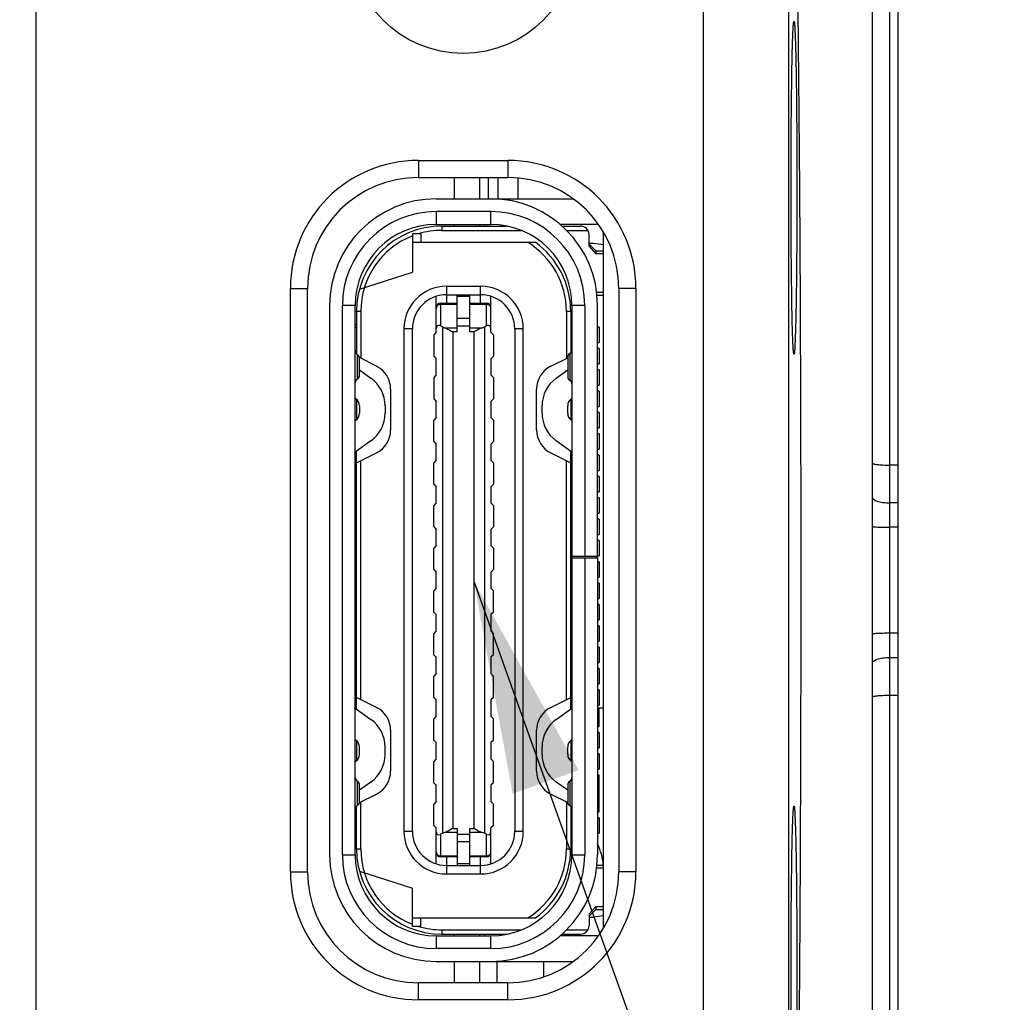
# Model space of a CAD drawing. Header units: millimetres. Extents: x 2556 to 2984, y -1556 to -1254.
# Tile 13 of 53: x 2606 to 2617, y -1392 to -1380. Entities that reach past the tile are written whole.
import ezdxf

# ---------------------------------------------------------------- set-up
doc = ezdxf.new("R2010")
doc.units = ezdxf.units.MM
doc.styles.add('HANA', font='arial.ttf')
doc.dimstyles.new('HANA$0', dxfattribs={"dimtxt": 2.5, "dimasz": 2.5, "dimexe": 0.5, "dimexo": 0.2, "dimgap": 0.5, "dimtad": 1, "dimzin": 1, "dimdsep": 46, "dimtxsty": 'HANA', "dimcen": 0, "dimclrd": 3, "dimclre": 3, "dimclrt": 4, "dimadec": 0, "dimazin": 0, "dimtfac": 1, "dimtmove": 0, "dimatfit": 3, "dimfxl": 0, "dimtzin": 0, "dimarcsym": 0})
doc.dimstyles.new('HANA$7', dxfattribs={"dimtxt": 2.5, "dimasz": 2.5, "dimexe": 0.5, "dimexo": 0.2, "dimgap": 0.5, "dimtad": 1, "dimzin": 1, "dimdsep": 46, "dimtxsty": 'HANA', "dimcen": 0, "dimclrd": 3, "dimclre": 3, "dimclrt": 4, "dimadec": 0, "dimazin": 0, "dimtfac": 1, "dimtmove": 0, "dimatfit": 3, "dimfxl": 0, "dimtzin": 0, "dimarcsym": 0})

# ---------------------------------------------------------------- blocks, each defined once
blk = doc.blocks.new('*D54')
at = {"color": 3, "lineweight": -2}
for p, q in [((2489.909, -1383.427), (2489.909, -1361.914)), ((2499.031, -1383.427), (2489.409, -1383.427)), ((2489.909, -1395.927), (2489.909, -1385.927)), ((2499.031, -1398.427), (2489.409, -1398.427))]:
    blk.add_line(p, q, dxfattribs=at)
at = {"color": 3}
for points in [[(2490.325, -1385.927), (2489.492, -1385.927), (2489.909, -1383.427)], [(2489.492, -1395.927), (2490.325, -1395.927), (2489.909, -1398.427)]]:
    blk.add_solid(points, dxfattribs=at)
at = {"layer": 'Defpoints', "color": 0}
for p in [(2489.909, -1383.427), (2499.231, -1383.427), (2499.231, -1398.427)]:
    blk.add_point(p, dxfattribs=at)
at = {"color": 4, "insert": (2488.132, -1370.881), "char_height": 2.5, "attachment_point": 5, "rotation": 90, "style": 'HANA'}
blk.add_mtext('15.00%%p0.15', dxfattribs=at)

msp = doc.modelspace()

# ---------------------------------------------------------------- linework, layer by layer
at = {"color": 7, "linetype": 'Continuous'}
for p, q in [((2613.688, -1375.295), (2613.688, -1398.68)), ((2614.687, -1375.602), (2614.687, -1398.373)), ((2615.97, -1375.51), (2615.97, -1398.464)), ((2615.67, -1375.682), (2615.67, -1398.292)), ((2615.87, -1376.545), (2615.87, -1397.43)), ((2605.87, -1393.577), (2605.87, -1379.51)), ((2610.35, -1382.067), (2610.35, -1382.267)), ((2610.35, -1382.067), (2611.4, -1382.067)), ((2611.4, -1382.067), (2611.4, -1382.267)), ((2610.35, -1382.267), (2611.4, -1382.267)), ((2610.775, -1382.517), (2610.775, -1382.267)), ((2611.07, -1382.517), (2611.07, -1382.267)), ((2611.17, -1382.267), (2611.17, -1382.517)), ((2611.285, -1382.517), (2611.285, -1382.267)), ((2611.52, -1382.517), (2611.52, -1382.273)), ((2610.56, -1382.517), (2612.166, -1382.517)), ((2610.56, -1382.667), (2610.56, -1382.817)), ((2611.2, -1382.667), (2610.56, -1382.667)), ((2611.2, -1382.817), (2611.2, -1382.667)), ((2610.56, -1382.817), (2611.2, -1382.817)), ((2610.625, -1382.837), (2610.625, -1382.887)), ((2610.625, -1382.837), (2611.393, -1382.837)), ((2610.625, -1382.887), (2611.558, -1382.887)), ((2610.775, -1382.837), (2610.775, -1382.817)), ((2611.07, -1382.837), (2611.07, -1382.817)), ((2611.125, -1382.817), (2611.125, -1382.837)), ((2612.462, -1382.817), (2612.012, -1382.817)), ((2612.035, -1382.837), (2612.25, -1382.837)), ((2612.088, -1382.887), (2612.337, -1382.887)), ((2610.28, -1382.927), (2610.28, -1383.377)), ((2610.38, -1382.927), (2610.28, -1382.927)), ((2610.38, -1382.927), (2610.38, -1383.027)), ((2612.35, -1383.073), (2612.35, -1382.937)), ((2612.52, -1391.067), (2612.52, -1382.907)), ((2610.28, -1383.027), (2611.722, -1383.027)), ((2612.35, -1383.037), (2612.4, -1383.037)), ((2612.43, -1383.127), (2612.35, -1383.047)), ((2612.35, -1383.073), (2612.43, -1383.162)), ((2612.4, -1383.037), (2612.52, -1383.051)), ((2612.43, -1383.127), (2612.43, -1383.162)), ((2612.43, -1383.127), (2612.52, -1383.127)), ((2612.52, -1383.162), (2612.43, -1383.162)), ((2609.66, -1383.576), (2610.28, -1383.377)), ((2608.85, -1390.407), (2608.85, -1383.567)), ((2608.85, -1383.567), (2609.05, -1383.567)), ((2609.05, -1390.407), (2609.05, -1383.567)), ((2610.68, -1383.542), (2610.68, -1383.742)), ((2610.68, -1383.542), (2611.08, -1383.542)), ((2611.08, -1383.742), (2611.08, -1383.542)), ((2612.7, -1383.567), (2612.7, -1390.407)), ((2612.9, -1383.567), (2612.7, -1383.567)), ((2612.9, -1383.567), (2612.9, -1390.407)), ((2610.56, -1384.082), (2610.56, -1383.661)), ((2610.68, -1383.642), (2611.08, -1383.642)), ((2610.805, -1384.077), (2610.805, -1383.642)), ((2610.955, -1383.664), (2610.805, -1383.664)), ((2610.955, -1384.077), (2610.955, -1383.642)), ((2611.2, -1384.082), (2611.2, -1383.661)), ((2612.441, -1383.612), (2612.52, -1383.612)), ((2612.444, -1383.647), (2612.52, -1383.647)), ((2609.31, -1383.767), (2609.31, -1390.207)), ((2609.46, -1390.207), (2609.46, -1383.767)), ((2609.61, -1383.767), (2609.46, -1383.767)), ((2609.61, -1390.207), (2609.61, -1383.767)), ((2610.61, -1383.742), (2610.61, -1384.007)), ((2610.61, -1383.742), (2610.805, -1383.742)), ((2610.805, -1383.755), (2610.61, -1383.755)), ((2610.955, -1383.742), (2611.15, -1383.742)), ((2611.15, -1383.755), (2610.955, -1383.755)), ((2611.15, -1384.007), (2611.15, -1383.742)), ((2612.15, -1383.767), (2612.15, -1390.207)), ((2612.3, -1383.767), (2612.15, -1383.767)), ((2612.3, -1383.767), (2612.3, -1386.707)), ((2612.45, -1386.717), (2612.45, -1383.767)), ((2609.675, -1383.837), (2609.61, -1383.837)), ((2609.625, -1383.837), (2609.625, -1384.336)), ((2609.675, -1383.837), (2609.675, -1384.387)), ((2610.805, -1383.917), (2610.955, -1383.917)), ((2612.085, -1383.837), (2612.085, -1384.387)), ((2612.15, -1383.837), (2612.085, -1383.837)), ((2612.135, -1383.837), (2612.135, -1384.323)), ((2609.61, -1383.987), (2609.625, -1383.987)), ((2609.625, -1384.027), (2609.61, -1384.027)), ((2610.18, -1384.042), (2610.18, -1389.932)), ((2610.28, -1384.042), (2610.18, -1384.042)), ((2610.28, -1389.932), (2610.28, -1384.042)), ((2610.635, -1384.02), (2610.61, -1384.007)), ((2610.635, -1389.955), (2610.635, -1384.02)), ((2610.662, -1384.03), (2610.805, -1384.03)), ((2610.955, -1384.01), (2610.805, -1384.01)), ((2610.955, -1384.03), (2611.098, -1384.03)), ((2611.15, -1384.007), (2611.125, -1384.02)), ((2611.125, -1384.02), (2611.125, -1389.955)), ((2611.48, -1384.042), (2611.48, -1389.932)), ((2611.58, -1384.042), (2611.48, -1384.042)), ((2611.58, -1389.932), (2611.58, -1384.042)), ((2612.135, -1383.987), (2612.15, -1383.987)), ((2612.15, -1384.021), (2612.135, -1384.021)), ((2612.47, -1384.022), (2612.45, -1384.022)), ((2612.47, -1384.022), (2612.47, -1384.202)), ((2610.56, -1384.082), (2610.53, -1384.112)), ((2610.53, -1384.112), (2610.53, -1384.362)), ((2610.755, -1384.077), (2610.755, -1389.898)), ((2610.805, -1384.077), (2610.755, -1384.077)), ((2611.005, -1384.077), (2610.955, -1384.077)), ((2611.005, -1389.898), (2611.005, -1384.077)), ((2611.23, -1384.112), (2611.2, -1384.082)), ((2611.23, -1384.112), (2611.23, -1384.362)), ((2612.135, -1384.083), (2612.15, -1384.083)), ((2612.15, -1384.212), (2612.135, -1384.212)), ((2612.45, -1384.202), (2612.47, -1384.202)), ((2612.47, -1384.272), (2612.45, -1384.272)), ((2612.47, -1384.272), (2612.47, -1384.452)), ((2609.61, -1384.292), (2609.625, -1384.33)), ((2609.635, -1384.63), (2609.635, -1384.344)), ((2609.859, -1384.479), (2609.66, -1384.379)), ((2609.66, -1384.587), (2609.66, -1384.387)), ((2610.53, -1384.362), (2610.56, -1384.392)), ((2610.56, -1384.582), (2610.56, -1384.392)), ((2611.2, -1384.392), (2611.23, -1384.362)), ((2611.2, -1384.392), (2611.2, -1384.582)), ((2611.901, -1384.479), (2612.1, -1384.38)), ((2612.1, -1384.374), (2612.1, -1384.601)), ((2612.125, -1384.33), (2612.125, -1384.644)), ((2612.45, -1384.452), (2612.47, -1384.452)), ((2609.66, -1384.523), (2609.794, -1384.62)), ((2610.56, -1384.582), (2610.53, -1384.612)), ((2610.53, -1384.612), (2610.53, -1384.862)), ((2611.2, -1384.582), (2611.23, -1384.612)), ((2611.23, -1384.612), (2611.23, -1384.862)), ((2611.966, -1384.62), (2612.1, -1384.523)), ((2612.47, -1384.522), (2612.45, -1384.522)), ((2612.47, -1384.522), (2612.47, -1384.702)), ((2612.45, -1384.702), (2612.47, -1384.702)), ((2610.025, -1384.748), (2610.025, -1385.227)), ((2611.735, -1385.227), (2611.735, -1384.748)), ((2612.47, -1384.772), (2612.45, -1384.772)), ((2612.47, -1384.772), (2612.47, -1384.952)), ((2609.619, -1384.863), (2609.61, -1384.857)), ((2609.625, -1384.868), (2609.625, -1385.106)), ((2609.66, -1384.944), (2609.66, -1385.03)), ((2609.96, -1384.944), (2609.96, -1385.03)), ((2610.53, -1384.862), (2610.56, -1384.892)), ((2610.56, -1385.082), (2610.56, -1384.892)), ((2611.23, -1384.862), (2611.2, -1384.892)), ((2611.2, -1384.892), (2611.2, -1385.082)), ((2611.8, -1385.03), (2611.8, -1384.944)), ((2612.1, -1385.03), (2612.1, -1384.944)), ((2612.135, -1384.868), (2612.135, -1385.106)), ((2612.15, -1384.857), (2612.142, -1384.863)), ((2612.45, -1384.952), (2612.47, -1384.952)), ((2610.56, -1385.082), (2610.53, -1385.112)), ((2611.23, -1385.112), (2611.2, -1385.082)), ((2612.47, -1385.022), (2612.45, -1385.022)), ((2612.47, -1385.022), (2612.47, -1385.202)), ((2609.615, -1385.113), (2609.61, -1385.1)), ((2609.61, -1385.117), (2609.619, -1385.111)), ((2610.53, -1385.362), (2610.53, -1385.112)), ((2611.23, -1385.112), (2611.23, -1385.362)), ((2612.142, -1385.111), (2612.15, -1385.117)), ((2612.45, -1385.202), (2612.47, -1385.202)), ((2612.47, -1385.272), (2612.45, -1385.272)), ((2612.47, -1385.272), (2612.47, -1385.452)), ((2609.794, -1385.355), (2609.61, -1385.487)), ((2610.53, -1385.362), (2610.56, -1385.392)), ((2610.56, -1385.582), (2610.56, -1385.392)), ((2611.23, -1385.362), (2611.2, -1385.392)), ((2611.2, -1385.392), (2611.2, -1385.582)), ((2612.15, -1385.487), (2611.966, -1385.355)), ((2609.625, -1388.498), (2609.625, -1385.476)), ((2609.625, -1385.612), (2609.859, -1385.495)), ((2611.901, -1385.495), (2612.135, -1385.612)), ((2612.135, -1388.498), (2612.135, -1385.476)), ((2612.45, -1385.452), (2612.47, -1385.452)), ((2612.47, -1385.522), (2612.45, -1385.522)), ((2612.47, -1385.522), (2612.47, -1385.702)), ((2609.675, -1388.387), (2609.675, -1385.587)), ((2610.56, -1385.582), (2610.53, -1385.612)), ((2610.53, -1385.862), (2610.53, -1385.612)), ((2611.23, -1385.612), (2611.2, -1385.582)), ((2611.23, -1385.612), (2611.23, -1385.862)), ((2612.085, -1388.387), (2612.085, -1385.587)), ((2615.97, -1385.639), (2615.87, -1385.639)), ((2612.15, -1385.712), (2612.135, -1385.712)), ((2612.45, -1385.702), (2612.47, -1385.702)), ((2612.47, -1385.772), (2612.45, -1385.772)), ((2612.47, -1385.772), (2612.47, -1385.952)), ((2609.61, -1385.837), (2609.625, -1385.837)), ((2610.53, -1385.862), (2610.56, -1385.892)), ((2610.56, -1386.082), (2610.56, -1385.892)), ((2611.23, -1385.862), (2611.2, -1385.892)), ((2611.2, -1385.892), (2611.2, -1386.082)), ((2612.135, -1385.862), (2612.15, -1385.862)), ((2612.135, -1385.874), (2612.139, -1385.864)), ((2612.15, -1385.887), (2612.135, -1385.887)), ((2612.45, -1385.952), (2612.47, -1385.952)), ((2609.625, -1386.022), (2609.61, -1386.022)), ((2610.56, -1386.082), (2610.53, -1386.112)), ((2610.53, -1386.362), (2610.53, -1386.112)), ((2611.2, -1386.082), (2611.23, -1386.112)), ((2611.23, -1386.112), (2611.23, -1386.362)), ((2612.47, -1386.022), (2612.45, -1386.022)), ((2612.47, -1386.022), (2612.47, -1386.202)), ((2615.97, -1386.081), (2615.87, -1386.081)), ((2609.61, -1386.202), (2609.625, -1386.202)), ((2612.45, -1386.202), (2612.47, -1386.202)), ((2612.47, -1386.272), (2612.45, -1386.272)), ((2612.47, -1386.272), (2612.47, -1386.452)), ((2610.53, -1386.362), (2610.56, -1386.392)), ((2610.56, -1386.582), (2610.56, -1386.392)), ((2611.23, -1386.362), (2611.2, -1386.392)), ((2611.2, -1386.392), (2611.2, -1386.582)), ((2612.45, -1386.452), (2612.47, -1386.452)), ((2615.97, -1386.368), (2615.87, -1386.368)), ((2610.56, -1386.582), (2610.53, -1386.612)), ((2611.2, -1386.582), (2611.23, -1386.612)), ((2612.47, -1386.522), (2612.45, -1386.522)), ((2612.47, -1386.522), (2612.47, -1386.702)), ((2609.625, -1386.637), (2609.61, -1386.637)), ((2610.53, -1386.862), (2610.53, -1386.612)), ((2611.23, -1386.612), (2611.23, -1386.862)), ((2612.15, -1386.701), (2612.135, -1386.743)), ((2612.15, -1386.707), (2612.45, -1386.707)), ((2612.15, -1386.727), (2612.45, -1386.727)), ((2612.3, -1386.727), (2612.3, -1390.207)), ((2612.45, -1386.702), (2612.47, -1386.702)), ((2612.45, -1386.727), (2612.45, -1390.207)), ((2612.47, -1386.772), (2612.45, -1386.772)), ((2612.47, -1386.772), (2612.47, -1386.952)), ((2610.53, -1386.862), (2610.56, -1386.892)), ((2610.56, -1387.082), (2610.56, -1386.892)), ((2611.23, -1386.862), (2611.2, -1386.892)), ((2611.2, -1386.892), (2611.2, -1387.082)), ((2612.45, -1386.952), (2612.47, -1386.952)), ((2612.47, -1387.022), (2612.45, -1387.022)), ((2612.47, -1387.022), (2612.47, -1387.202)), ((2610.56, -1387.082), (2610.53, -1387.112)), ((2610.53, -1387.362), (2610.53, -1387.112)), ((2611.2, -1387.082), (2611.23, -1387.112)), ((2611.23, -1387.362), (2611.23, -1387.112)), ((2612.135, -1387.231), (2612.15, -1387.273)), ((2612.45, -1387.202), (2612.47, -1387.202)), ((2612.47, -1387.272), (2612.45, -1387.272)), ((2612.47, -1387.272), (2612.47, -1387.452)), ((2609.61, -1387.337), (2609.625, -1387.337)), ((2610.53, -1387.362), (2610.56, -1387.392)), ((2610.56, -1387.582), (2610.56, -1387.392)), ((2611.23, -1387.362), (2611.2, -1387.392)), ((2611.2, -1387.392), (2611.2, -1387.582)), ((2612.45, -1387.452), (2612.47, -1387.452)), ((2610.56, -1387.582), (2610.53, -1387.612)), ((2610.53, -1387.862), (2610.53, -1387.612)), ((2611.2, -1387.582), (2611.23, -1387.612)), ((2611.23, -1387.862), (2611.23, -1387.612)), ((2612.47, -1387.522), (2612.45, -1387.522)), ((2612.47, -1387.522), (2612.47, -1387.702)), ((2615.87, -1387.607), (2615.97, -1387.607)), ((2612.45, -1387.702), (2612.47, -1387.702)), ((2612.47, -1387.772), (2612.45, -1387.772)), ((2612.47, -1387.772), (2612.47, -1387.952)), ((2610.53, -1387.862), (2610.56, -1387.892)), ((2610.56, -1388.082), (2610.56, -1387.892)), ((2611.23, -1387.862), (2611.2, -1387.892)), ((2611.2, -1387.892), (2611.2, -1388.082)), ((2612.45, -1387.952), (2612.47, -1387.952)), ((2615.87, -1387.894), (2615.97, -1387.894)), ((2609.625, -1388.022), (2609.61, -1388.022)), ((2610.56, -1388.082), (2610.53, -1388.112)), ((2611.2, -1388.082), (2611.23, -1388.112)), ((2612.47, -1388.022), (2612.45, -1388.022)), ((2612.47, -1388.022), (2612.47, -1388.202)), ((2610.53, -1388.362), (2610.53, -1388.112)), ((2611.23, -1388.362), (2611.23, -1388.112)), ((2612.135, -1388.087), (2612.15, -1388.087)), ((2612.135, -1388.1), (2612.139, -1388.111)), ((2612.15, -1388.112), (2612.135, -1388.112)), ((2609.61, -1388.202), (2609.625, -1388.202)), ((2612.135, -1388.262), (2612.15, -1388.262)), ((2612.45, -1388.202), (2612.47, -1388.202)), ((2612.47, -1388.272), (2612.45, -1388.272)), ((2612.47, -1388.272), (2612.47, -1388.452)), ((2609.859, -1388.479), (2609.625, -1388.362)), ((2610.53, -1388.362), (2610.56, -1388.392)), ((2610.56, -1388.582), (2610.56, -1388.392)), ((2611.23, -1388.362), (2611.2, -1388.392)), ((2611.2, -1388.392), (2611.2, -1388.582)), ((2611.901, -1388.479), (2612.135, -1388.362)), ((2615.87, -1388.336), (2615.97, -1388.336)), ((2609.61, -1388.487), (2609.794, -1388.62)), ((2611.966, -1388.62), (2612.15, -1388.487)), ((2612.45, -1388.452), (2612.47, -1388.452)), ((2612.52, -1388.487), (2612.45, -1388.487)), ((2612.47, -1388.522), (2612.45, -1388.522)), ((2612.47, -1388.702), (2612.47, -1388.487)), ((2610.56, -1388.582), (2610.53, -1388.612)), ((2610.53, -1388.862), (2610.53, -1388.612)), ((2611.2, -1388.582), (2611.23, -1388.612)), ((2611.23, -1388.862), (2611.23, -1388.612)), ((2610.025, -1388.748), (2610.025, -1389.227)), ((2611.735, -1389.227), (2611.735, -1388.748)), ((2612.45, -1388.702), (2612.47, -1388.702)), ((2612.47, -1388.772), (2612.45, -1388.772)), ((2612.47, -1388.772), (2612.47, -1388.952)), ((2609.619, -1388.863), (2609.61, -1388.857)), ((2609.61, -1388.874), (2609.615, -1388.862)), ((2609.625, -1388.868), (2609.625, -1389.106)), ((2610.53, -1388.862), (2610.56, -1388.892)), ((2610.56, -1389.082), (2610.56, -1388.892)), ((2611.23, -1388.862), (2611.2, -1388.892)), ((2611.2, -1388.892), (2611.2, -1389.082)), ((2612.135, -1388.868), (2612.135, -1389.106)), ((2612.15, -1388.857), (2612.142, -1388.863)), ((2609.66, -1389.03), (2609.66, -1388.944)), ((2609.96, -1389.03), (2609.96, -1388.944)), ((2611.8, -1389.03), (2611.8, -1388.944)), ((2612.1, -1389.03), (2612.1, -1388.944)), ((2612.45, -1388.952), (2612.47, -1388.952)), ((2609.61, -1389.117), (2609.619, -1389.111)), ((2610.56, -1389.082), (2610.53, -1389.112)), ((2610.53, -1389.362), (2610.53, -1389.112)), ((2611.2, -1389.082), (2611.23, -1389.112)), ((2611.23, -1389.362), (2611.23, -1389.112)), ((2612.142, -1389.111), (2612.15, -1389.117)), ((2612.47, -1389.022), (2612.45, -1389.022)), ((2612.47, -1389.022), (2612.47, -1389.202)), ((2612.45, -1389.202), (2612.47, -1389.202)), ((2609.635, -1389.63), (2609.635, -1389.344)), ((2609.794, -1389.355), (2609.66, -1389.451)), ((2612.1, -1389.451), (2611.966, -1389.355)), ((2612.125, -1389.344), (2612.125, -1389.63)), ((2612.47, -1389.272), (2612.45, -1389.272)), ((2612.47, -1389.702), (2612.47, -1389.272)), ((2609.66, -1389.587), (2609.66, -1389.387)), ((2610.53, -1389.362), (2610.56, -1389.392)), ((2610.56, -1389.582), (2610.56, -1389.392)), ((2611.23, -1389.362), (2611.2, -1389.392)), ((2611.2, -1389.392), (2611.2, -1389.582)), ((2612.1, -1389.387), (2612.1, -1389.587)), ((2612.45, -1389.452), (2612.47, -1389.452)), ((2609.66, -1389.595), (2609.859, -1389.495)), ((2610.56, -1389.582), (2610.53, -1389.612)), ((2611.2, -1389.582), (2611.23, -1389.612)), ((2611.901, -1389.495), (2612.101, -1389.595)), ((2612.47, -1389.522), (2612.45, -1389.522)), ((2609.61, -1389.682), (2609.625, -1389.645)), ((2609.625, -1390.137), (2609.625, -1389.638)), ((2609.675, -1390.137), (2609.675, -1389.587)), ((2610.53, -1389.862), (2610.53, -1389.612)), ((2611.23, -1389.862), (2611.23, -1389.612)), ((2612.085, -1389.587), (2612.085, -1390.137)), ((2612.135, -1389.638), (2612.135, -1390.137)), ((2612.135, -1389.762), (2612.15, -1389.762)), ((2612.45, -1389.702), (2612.47, -1389.702)), ((2612.47, -1389.772), (2612.45, -1389.772)), ((2612.47, -1389.772), (2612.47, -1389.952)), ((2610.18, -1389.932), (2610.28, -1389.932)), ((2610.53, -1389.862), (2610.56, -1389.892)), ((2610.56, -1390.314), (2610.56, -1389.892)), ((2610.755, -1389.898), (2610.805, -1389.898)), ((2610.805, -1389.898), (2610.805, -1390.332)), ((2610.955, -1390.332), (2610.955, -1389.898)), ((2610.955, -1389.898), (2611.005, -1389.898)), ((2611.23, -1389.862), (2611.2, -1389.892)), ((2611.2, -1390.314), (2611.2, -1389.892)), ((2611.48, -1389.932), (2611.58, -1389.932)), ((2612.15, -1389.891), (2612.135, -1389.891)), ((2609.61, -1389.947), (2609.625, -1389.947)), ((2609.625, -1389.987), (2609.61, -1389.987)), ((2610.635, -1389.955), (2610.61, -1389.967)), ((2610.61, -1389.967), (2610.61, -1390.232)), ((2610.805, -1389.944), (2610.662, -1389.944)), ((2610.805, -1389.964), (2610.955, -1389.964)), ((2611.098, -1389.944), (2610.955, -1389.944)), ((2611.15, -1389.967), (2611.125, -1389.955)), ((2611.15, -1390.232), (2611.15, -1389.967)), ((2612.135, -1389.953), (2612.15, -1389.953)), ((2612.15, -1389.987), (2612.135, -1389.987)), ((2612.45, -1389.952), (2612.47, -1389.952)), ((2609.61, -1390.137), (2609.675, -1390.137)), ((2610.955, -1390.057), (2610.805, -1390.057)), ((2612.085, -1390.137), (2612.15, -1390.137)), ((2609.46, -1390.207), (2609.61, -1390.207)), ((2610.61, -1390.219), (2610.805, -1390.219)), ((2610.805, -1390.232), (2610.61, -1390.232)), ((2610.68, -1390.232), (2610.68, -1390.432)), ((2610.955, -1390.219), (2611.15, -1390.219)), ((2611.15, -1390.232), (2610.955, -1390.232)), ((2611.08, -1390.432), (2611.08, -1390.232)), ((2612.15, -1390.207), (2612.3, -1390.207)), ((2610.68, -1390.332), (2611.08, -1390.332)), ((2610.805, -1390.311), (2610.955, -1390.311)), ((2612.52, -1390.362), (2612.441, -1390.362)), ((2612.444, -1390.327), (2612.52, -1390.327)), ((2608.85, -1390.407), (2609.05, -1390.407)), ((2609.66, -1390.398), (2610.28, -1390.597)), ((2610.68, -1390.432), (2611.08, -1390.432)), ((2612.9, -1390.407), (2612.7, -1390.407)), ((2610.28, -1391.047), (2610.28, -1390.597)), ((2612.35, -1390.901), (2612.43, -1390.812)), ((2612.43, -1390.847), (2612.35, -1390.927)), ((2612.43, -1390.812), (2612.43, -1390.847)), ((2612.43, -1390.812), (2612.52, -1390.812)), ((2612.43, -1390.847), (2612.52, -1390.847)), ((2610.28, -1390.947), (2611.722, -1390.947)), ((2610.38, -1391.047), (2610.38, -1390.947)), ((2612.35, -1390.901), (2612.35, -1391.037)), ((2612.35, -1390.937), (2612.4, -1390.937)), ((2612.52, -1390.924), (2612.4, -1390.937)), ((2610.38, -1391.047), (2610.28, -1391.047)), ((2610.56, -1391.157), (2610.56, -1391.307)), ((2610.56, -1391.157), (2611.2, -1391.157)), ((2610.625, -1391.087), (2610.625, -1391.137)), ((2610.625, -1391.087), (2611.558, -1391.087)), ((2610.625, -1391.137), (2611.393, -1391.137)), ((2610.775, -1391.157), (2610.775, -1391.137)), ((2611.07, -1391.157), (2611.07, -1391.137)), ((2611.125, -1391.137), (2611.125, -1391.157)), ((2611.2, -1391.307), (2611.2, -1391.157)), ((2612.462, -1391.157), (2612.012, -1391.157)), ((2612.035, -1391.137), (2612.25, -1391.137)), ((2612.088, -1391.087), (2612.337, -1391.087)), ((2612.22, -1391.137), (2612.22, -1391.157)), ((2611.2, -1391.307), (2610.56, -1391.307)), ((2610.56, -1391.457), (2612.166, -1391.457)), ((2610.775, -1391.707), (2610.775, -1391.457)), ((2611.07, -1391.707), (2611.07, -1391.457)), ((2611.27, -1391.455), (2611.27, -1391.707)), ((2611.82, -1391.637), (2611.82, -1391.457)), ((2610.35, -1391.907), (2610.35, -1391.707)), ((2611.4, -1391.707), (2610.35, -1391.707)), ((2611.4, -1391.907), (2611.4, -1391.707)), ((2611.4, -1391.907), (2610.35, -1391.907))]:
    msp.add_line(p, q, dxfattribs=at)
msp.add_circle((2610.875, -1379.487), 1.325, dxfattribs=at)
for centre, radius, start, end in [((2610.35, -1383.567), 1.5, 90, 180), ((2611.4, -1383.567), 1.5, 0, 90), ((2610.35, -1383.567), 1.3, 90, 180), ((2611.4, -1383.567), 1.3, 0, 90), ((2610.56, -1383.767), 1.25, 90, 180), ((2611.2, -1383.767), 1.25, 0, 90), ((2610.56, -1383.767), 1.1, 90, 180), ((2611.2, -1383.767), 1.1, 0, 90), ((2610.56, -1383.767), 0.95, 90, 180), ((2610.625, -1383.837), 1, 90, 180), ((2610.625, -1383.837), 0.95, 90, 106.6209), ((2611.2, -1383.767), 0.95, 360, 90), ((2612.25, -1382.937), 0.1, 0, 90), ((2610.625, -1383.837), 0.95, 111.2976, 180), ((2611.135, -1383.837), 0.95, 0, 58.499), ((2611.135, -1383.837), 1, 0, 54.096), ((2610.68, -1384.042), 0.5, 90, 180), ((2611.08, -1384.042), 0.5, 0, 90), ((2610.68, -1384.042), 0.4, 90, 180), ((2611.08, -1384.042), 0.4, 0, 90), ((2610.61, -1383.792), 0.05, 90, 180), ((2610.68, -1384.042), 0.3, 111.683, 113.5782), ((2611.15, -1383.792), 0.05, 0, 90), ((2611.08, -1384.042), 0.3, 66.4218, 68.317), ((2609.66, -1384.301), 0.05, 180, 240), ((2609.61, -1384.387), 0.05, 0, 60), ((2612.15, -1384.374), 0.05, 120, 180), ((2612.1, -1384.287), 0.05, 300, 0), ((2609.725, -1384.748), 0.3, 0, 63.4349), ((2612.035, -1384.748), 0.3, 116.5651, 180), ((2609.61, -1384.587), 0.05, 300, 0), ((2609.56, -1384.944), 0.4, 0, 54.2266), ((2612.2, -1384.944), 0.4, 125.7734, 180), ((2612.15, -1384.601), 0.05, 180, 240), ((2609.66, -1384.674), 0.05, 120, 180), ((2612.1, -1384.687), 0.05, 0, 60), ((2609.56, -1384.944), 0.1, 0, 54.2266), ((2612.2, -1384.944), 0.1, 125.7734, 180), ((2609.56, -1385.03), 0.1, 305.7734, 0), ((2609.56, -1385.03), 0.4, 305.7734, 0), ((2612.2, -1385.03), 0.4, 180, 234.2266), ((2612.2, -1385.03), 0.1, 180, 234.2266), ((2609.725, -1385.227), 0.3, 296.5651, 0), ((2612.035, -1385.227), 0.3, 180, 243.4349), ((2609.725, -1388.748), 0.3, 0, 63.4349), ((2612.035, -1388.748), 0.3, 116.5651, 180), ((2609.56, -1388.944), 0.4, 0, 54.2266), ((2612.2, -1388.944), 0.4, 125.7734, 180), ((2609.56, -1388.944), 0.1, 0, 54.2266), ((2612.2, -1388.944), 0.1, 125.7734, 180), ((2609.56, -1389.03), 0.1, 305.7734, 0), ((2609.56, -1389.03), 0.4, 305.7734, 0), ((2612.2, -1389.03), 0.4, 180, 234.2266), ((2612.2, -1389.03), 0.1, 180, 234.2266), ((2609.725, -1389.227), 0.3, 296.5651, 0), ((2612.035, -1389.227), 0.3, 180, 243.4349), ((2609.66, -1389.301), 0.05, 180, 240), ((2609.61, -1389.387), 0.05, 0, 60), ((2612.15, -1389.387), 0.05, 120, 180), ((2612.1, -1389.301), 0.05, 300, 0), ((2609.66, -1389.674), 0.05, 120, 180), ((2609.61, -1389.587), 0.05, 300, 0), ((2612.15, -1389.587), 0.05, 180, 240), ((2612.1, -1389.674), 0.05, 0, 60), ((2610.68, -1389.932), 0.5, 180, 270), ((2610.68, -1389.932), 0.4, 180, 270), ((2611.08, -1389.932), 0.5, 270, 0), ((2611.08, -1389.932), 0.4, 270, 0), ((2610.625, -1390.137), 1, 180, 270), ((2610.625, -1390.137), 0.95, 180, 248.7024), ((2611.135, -1390.137), 0.95, 301.501, 0), ((2611.135, -1390.137), 1, 305.904, 0), ((2611.82, -1390.387), 0.7, 4.9224, 25.8123), ((2610.56, -1390.207), 1.25, 180, 270), ((2610.56, -1390.207), 1.1, 180, 270), ((2610.56, -1390.207), 0.95, 180, 270), ((2610.61, -1390.182), 0.05, 180, 270), ((2610.68, -1389.932), 0.3, 246.4218, 248.317), ((2611.15, -1390.182), 0.05, 270, 0), ((2611.08, -1389.932), 0.3, 291.683, 293.5782), ((2611.2, -1390.207), 1.25, 270, 0), ((2611.2, -1390.207), 1.1, 270, 0), ((2611.2, -1390.207), 0.95, 270, 360), ((2610.35, -1390.407), 1.5, 180, 270), ((2610.35, -1390.407), 1.3, 180, 270), ((2611.4, -1390.407), 1.5, 270, 0), ((2611.4, -1390.407), 1.3, 270, 0), ((2610.625, -1390.137), 0.95, 253.3791, 270), ((2612.25, -1391.037), 0.1, 270, 0)]:
    msp.add_arc(centre, radius, start, end, dxfattribs=at)
for centre, major_axis, ratio, start_param, end_param in [((2610.61, -1384.061), (-0.0371, 0.0543), 0.616591, -0.836426, 0.734371), ((2610.755, -1383.986), (0.15, 0), 0.375, -2.498092, -2.24098), ((2611.005, -1383.986), (0.15, 0), 0.375, -0.900613, -0.643501), ((2611.15, -1384.061), (0.0371, 0.0543), 0.616591, -0.734371, 0.836426), ((2610.61, -1389.914), (0.0371, 0.0543), 0.616591, -3.875963, -2.305167), ((2610.755, -1389.988), (0.15, 0), 0.375, 2.24098, 2.498092), ((2611.005, -1389.988), (0.15, 0), 0.375, 0.643501, 0.900613), ((2611.15, -1389.914), (-0.0371, 0.0543), 0.616591, -3.978018, -2.407222)]:
    msp.add_ellipse(centre, major_axis=major_axis, ratio=ratio, start_param=start_param, end_param=end_param, dxfattribs=at)
for points, knots in [([(2614.687, -1398.373), (2614.693, -1398.267), (2614.704, -1398.037), (2614.726, -1397.494), (2614.751, -1396.658), (2614.776, -1395.473), (2614.797, -1394.061), (2614.814, -1392.459), (2614.831, -1390.08), (2614.839, -1386.987), (2614.831, -1383.895), (2614.814, -1381.515), (2614.797, -1379.913), (2614.776, -1378.502), (2614.751, -1377.316), (2614.726, -1376.481), (2614.704, -1375.937), (2614.693, -1375.707), (2614.687, -1375.602)], [0, 0, 0, 0, 0.013889, 0.030381, 0.071649, 0.123976, 0.186555, 0.257616, 0.335019, 0.5, 0.66498, 0.742384, 0.813444, 0.876023, 0.92835, 0.969619, 0.986111, 1, 1, 1, 1]), ([(2614.718, -1382.387), (2614.718, -1382.259), (2614.719, -1382.008), (2614.72, -1381.698), (2614.722, -1381.462), (2614.724, -1381.297), (2614.726, -1381.143), (2614.728, -1381.001), (2614.731, -1380.873), (2614.733, -1380.76), (2614.736, -1380.662), (2614.739, -1380.592), (2614.741, -1380.544), (2614.743, -1380.515), (2614.744, -1380.49), (2614.746, -1380.473), (2614.747, -1380.461), (2614.748, -1380.454), (2614.749, -1380.449), (2614.749, -1380.444), (2614.75, -1380.441), (2614.751, -1380.439), (2614.752, -1380.437), (2614.753, -1380.437), (2614.753, -1380.437)], [0, 0, 0, 0, 0.196962, 0.386235, 0.475633, 0.560353, 0.639559, 0.712472, 0.778375, 0.836619, 0.886632, 0.927922, 0.945168, 0.960089, 0.97265, 0.982823, 0.987008, 0.990588, 0.993564, 0.995936, 0.997709, 0.998896, 0.999549, 1, 1, 1, 1]), ([(2614.753, -1380.437), (2614.753, -1380.438), (2614.754, -1380.439), (2614.755, -1380.442), (2614.756, -1380.445), (2614.757, -1380.453), (2614.758, -1380.465), (2614.76, -1380.482), (2614.761, -1380.504), (2614.763, -1380.531), (2614.764, -1380.562), (2614.766, -1380.612), (2614.769, -1380.684), (2614.772, -1380.783), (2614.774, -1380.897), (2614.777, -1381.025), (2614.779, -1381.166), (2614.781, -1381.318), (2614.783, -1381.481), (2614.784, -1381.713), (2614.786, -1382.016), (2614.786, -1382.262), (2614.786, -1382.387)], [0, 0, 0, 0, 0.000834, 0.002207, 0.004149, 0.006666, 0.013436, 0.022517, 0.033893, 0.047541, 0.06343, 0.081523, 0.124149, 0.175021, 0.23366, 0.299514, 0.371965, 0.450329, 0.533868, 0.621801, 0.807497, 1, 1, 1, 1]), ([(2614.753, -1384.337), (2614.753, -1384.337), (2614.752, -1384.337), (2614.751, -1384.336), (2614.75, -1384.334), (2614.749, -1384.33), (2614.749, -1384.326), (2614.748, -1384.32), (2614.747, -1384.313), (2614.746, -1384.301), (2614.744, -1384.284), (2614.743, -1384.259), (2614.741, -1384.23), (2614.739, -1384.183), (2614.736, -1384.112), (2614.733, -1384.015), (2614.731, -1383.901), (2614.728, -1383.773), (2614.726, -1383.631), (2614.724, -1383.477), (2614.722, -1383.312), (2614.72, -1383.076), (2614.719, -1382.766), (2614.718, -1382.515), (2614.718, -1382.387)], [0, 0, 0, 0, 0.000451, 0.001105, 0.002292, 0.004066, 0.006439, 0.009416, 0.012998, 0.017184, 0.027361, 0.039928, 0.054855, 0.072108, 0.113415, 0.163448, 0.221714, 0.287642, 0.360581, 0.439815, 0.524563, 0.613994, 0.803346, 1, 1, 1, 1]), ([(2614.786, -1382.387), (2614.786, -1382.513), (2614.786, -1382.759), (2614.784, -1383.062), (2614.783, -1383.294), (2614.781, -1383.456), (2614.779, -1383.609), (2614.777, -1383.75), (2614.774, -1383.878), (2614.772, -1383.992), (2614.769, -1384.09), (2614.766, -1384.163), (2614.764, -1384.213), (2614.763, -1384.244), (2614.761, -1384.27), (2614.76, -1384.292), (2614.758, -1384.31), (2614.757, -1384.322), (2614.756, -1384.329), (2614.755, -1384.333), (2614.754, -1384.335), (2614.753, -1384.337), (2614.753, -1384.337)], [0, 0, 0, 0, 0.192814, 0.37843, 0.466329, 0.549841, 0.628177, 0.700602, 0.766432, 0.825048, 0.8759, 0.918509, 0.936595, 0.952477, 0.96612, 0.977492, 0.986569, 0.993336, 0.995853, 0.997793, 0.999166, 1, 1, 1, 1]), ([(2610.61, -1383.755), (2610.604, -1383.755), (2610.591, -1383.757), (2610.574, -1383.768), (2610.563, -1383.783), (2610.56, -1383.796), (2610.56, -1383.802)], [0, 0, 0, 0, 0.257544, 0.510736, 0.75764, 1, 1, 1, 1]), ([(2611.2, -1383.802), (2611.2, -1383.796), (2611.198, -1383.783), (2611.186, -1383.768), (2611.17, -1383.757), (2611.157, -1383.755), (2611.15, -1383.755)], [0, 0, 0, 0, 0.24236, 0.489264, 0.742456, 1, 1, 1, 1]), ([(2610.662, -1384.03), (2610.67, -1384.032), (2610.685, -1384.039), (2610.716, -1384.054), (2610.739, -1384.068), (2610.755, -1384.077)], [0, 0, 0, 0, 0.226596, 0.474582, 1, 1, 1, 1]), ([(2611.098, -1384.03), (2611.091, -1384.032), (2611.075, -1384.039), (2611.044, -1384.054), (2611.021, -1384.068), (2611.005, -1384.077)], [0, 0, 0, 0, 0.226587, 0.474562, 1, 1, 1, 1]), ([(2615.67, -1385.614), (2615.67, -1385.616), (2615.674, -1385.619), (2615.679, -1385.622), (2615.686, -1385.624), (2615.694, -1385.626), (2615.709, -1385.629), (2615.731, -1385.632), (2615.761, -1385.635), (2615.808, -1385.638), (2615.845, -1385.639), (2615.87, -1385.639)], [0, 0, 0, 0, 0.029891, 0.055852, 0.090057, 0.132496, 0.182925, 0.306084, 0.455272, 0.624997, 1, 1, 1, 1]), ([(2615.67, -1386.012), (2615.67, -1386.017), (2615.674, -1386.027), (2615.686, -1386.04), (2615.705, -1386.052), (2615.73, -1386.062), (2615.76, -1386.07), (2615.794, -1386.076), (2615.832, -1386.08), (2615.857, -1386.081), (2615.87, -1386.081)], [0, 0, 0, 0, 0.062252, 0.139097, 0.237368, 0.358029, 0.498971, 0.656346, 0.825213, 1, 1, 1, 1]), ([(2615.67, -1386.357), (2615.67, -1386.357), (2615.672, -1386.358), (2615.675, -1386.359), (2615.679, -1386.36), (2615.686, -1386.361), (2615.694, -1386.362), (2615.709, -1386.363), (2615.731, -1386.365), (2615.761, -1386.366), (2615.795, -1386.367), (2615.832, -1386.368), (2615.857, -1386.368), (2615.87, -1386.368)], [0, 0, 0, 0, 0.007211, 0.022496, 0.046783, 0.080057, 0.122074, 0.172466, 0.296441, 0.447316, 0.619348, 0.805952, 1, 1, 1, 1]), ([(2615.67, -1387.618), (2615.67, -1387.617), (2615.672, -1387.616), (2615.675, -1387.615), (2615.679, -1387.614), (2615.686, -1387.613), (2615.694, -1387.612), (2615.709, -1387.611), (2615.731, -1387.61), (2615.761, -1387.608), (2615.795, -1387.607), (2615.832, -1387.607), (2615.857, -1387.607), (2615.87, -1387.607)], [0, 0, 0, 0, 0.007211, 0.022496, 0.046783, 0.080057, 0.122074, 0.172466, 0.296441, 0.447316, 0.619348, 0.805952, 1, 1, 1, 1]), ([(2615.67, -1387.962), (2615.67, -1387.958), (2615.674, -1387.947), (2615.686, -1387.934), (2615.705, -1387.923), (2615.73, -1387.913), (2615.76, -1387.905), (2615.794, -1387.898), (2615.832, -1387.895), (2615.857, -1387.894), (2615.87, -1387.894)], [0, 0, 0, 0, 0.062252, 0.139097, 0.237368, 0.358029, 0.498971, 0.656346, 0.825213, 1, 1, 1, 1]), ([(2615.67, -1388.36), (2615.67, -1388.358), (2615.674, -1388.355), (2615.679, -1388.353), (2615.686, -1388.35), (2615.694, -1388.348), (2615.709, -1388.345), (2615.731, -1388.342), (2615.761, -1388.34), (2615.808, -1388.337), (2615.845, -1388.336), (2615.87, -1388.336)], [0, 0, 0, 0, 0.029891, 0.055852, 0.090057, 0.132496, 0.182925, 0.306084, 0.455272, 0.624997, 1, 1, 1, 1]), ([(2614.718, -1391.587), (2614.718, -1391.459), (2614.719, -1391.208), (2614.72, -1390.898), (2614.722, -1390.662), (2614.724, -1390.497), (2614.726, -1390.343), (2614.728, -1390.201), (2614.731, -1390.073), (2614.733, -1389.96), (2614.736, -1389.862), (2614.739, -1389.792), (2614.741, -1389.744), (2614.743, -1389.715), (2614.744, -1389.69), (2614.746, -1389.673), (2614.747, -1389.661), (2614.748, -1389.654), (2614.749, -1389.649), (2614.749, -1389.644), (2614.75, -1389.641), (2614.751, -1389.639), (2614.752, -1389.637), (2614.753, -1389.637), (2614.753, -1389.637)], [0, 0, 0, 0, 0.196962, 0.386235, 0.475633, 0.560353, 0.639559, 0.712472, 0.778375, 0.836619, 0.886632, 0.927922, 0.945168, 0.960089, 0.97265, 0.982823, 0.987008, 0.990588, 0.993564, 0.995936, 0.997709, 0.998896, 0.999549, 1, 1, 1, 1]), ([(2614.753, -1389.637), (2614.753, -1389.638), (2614.754, -1389.639), (2614.755, -1389.642), (2614.756, -1389.645), (2614.757, -1389.653), (2614.758, -1389.665), (2614.76, -1389.682), (2614.761, -1389.704), (2614.763, -1389.731), (2614.764, -1389.762), (2614.766, -1389.812), (2614.769, -1389.884), (2614.772, -1389.983), (2614.774, -1390.097), (2614.777, -1390.225), (2614.779, -1390.366), (2614.781, -1390.518), (2614.783, -1390.681), (2614.784, -1390.913), (2614.786, -1391.216), (2614.786, -1391.462), (2614.786, -1391.587)], [0, 0, 0, 0, 0.000834, 0.002207, 0.004149, 0.006666, 0.013436, 0.022517, 0.033893, 0.047541, 0.06343, 0.081523, 0.124149, 0.175021, 0.23366, 0.299514, 0.371965, 0.450329, 0.533868, 0.621801, 0.807497, 1, 1, 1, 1]), ([(2610.755, -1389.898), (2610.739, -1389.907), (2610.716, -1389.92), (2610.685, -1389.936), (2610.67, -1389.942), (2610.662, -1389.944)], [0, 0, 0, 0, 0.52542, 0.773404, 1, 1, 1, 1]), ([(2611.005, -1389.898), (2611.021, -1389.907), (2611.044, -1389.92), (2611.075, -1389.936), (2611.091, -1389.942), (2611.098, -1389.944)], [0, 0, 0, 0, 0.525437, 0.773413, 1, 1, 1, 1]), ([(2610.56, -1390.173), (2610.56, -1390.179), (2610.563, -1390.191), (2610.574, -1390.207), (2610.591, -1390.217), (2610.604, -1390.219), (2610.61, -1390.219)], [0, 0, 0, 0, 0.24236, 0.489264, 0.742456, 1, 1, 1, 1]), ([(2611.15, -1390.219), (2611.157, -1390.219), (2611.17, -1390.217), (2611.186, -1390.207), (2611.198, -1390.191), (2611.2, -1390.179), (2611.2, -1390.173)], [0, 0, 0, 0, 0.257544, 0.510736, 0.75764, 1, 1, 1, 1]), ([(2614.753, -1393.537), (2614.753, -1393.537), (2614.752, -1393.537), (2614.751, -1393.536), (2614.75, -1393.534), (2614.749, -1393.53), (2614.749, -1393.526), (2614.748, -1393.52), (2614.747, -1393.513), (2614.746, -1393.501), (2614.744, -1393.484), (2614.743, -1393.459), (2614.741, -1393.43), (2614.739, -1393.383), (2614.736, -1393.312), (2614.733, -1393.215), (2614.731, -1393.101), (2614.728, -1392.973), (2614.726, -1392.831), (2614.724, -1392.677), (2614.722, -1392.512), (2614.72, -1392.276), (2614.719, -1391.966), (2614.718, -1391.715), (2614.718, -1391.587)], [0, 0, 0, 0, 0.000451, 0.001105, 0.002292, 0.004066, 0.006439, 0.009416, 0.012998, 0.017184, 0.027361, 0.039928, 0.054855, 0.072108, 0.113415, 0.163448, 0.221714, 0.287642, 0.360581, 0.439815, 0.524563, 0.613994, 0.803346, 1, 1, 1, 1]), ([(2614.786, -1391.587), (2614.786, -1391.713), (2614.786, -1391.959), (2614.784, -1392.262), (2614.783, -1392.494), (2614.781, -1392.656), (2614.779, -1392.809), (2614.777, -1392.95), (2614.774, -1393.078), (2614.772, -1393.192), (2614.769, -1393.29), (2614.766, -1393.363), (2614.764, -1393.413), (2614.763, -1393.444), (2614.761, -1393.47), (2614.76, -1393.492), (2614.758, -1393.51), (2614.757, -1393.522), (2614.756, -1393.529), (2614.755, -1393.533), (2614.754, -1393.535), (2614.753, -1393.537), (2614.753, -1393.537)], [0, 0, 0, 0, 0.192814, 0.37843, 0.466329, 0.549841, 0.628177, 0.700602, 0.766432, 0.825048, 0.8759, 0.918509, 0.936595, 0.952477, 0.96612, 0.977492, 0.986569, 0.993336, 0.995853, 0.997793, 0.999166, 1, 1, 1, 1])]:
    msp.add_open_spline(points, degree=3, knots=knots, dxfattribs=at)

# ---------------------------------------------------------------- dimensions: what is measured, and where the dimension line sits
dim = msp.add_linear_dim(base=(2601.553, -1379.487), p1=(2610.875, -1394.487), p2=(2610.875, -1379.487), angle=90, dimstyle='HANA$0', override={"dimtol": 1, "dimtp": 0.15, "dimtm": 0.15, "dimtfillclr": 3})
dim.commit()
dim.dimension.update_dxf_attribs({"geometry": '*D54', "text_midpoint": (2601.553, -1366.942), "dimtype": 160, "insert": (111.644, 3.939)})

# ---------------------------------------------------------------- leaders
at = {"color": 3}
msp.add_leader([(2611, -1386.999), (2618.704, -1408.536), (2657.706, -1408.615)], dimstyle='HANA$7', override={"dimgap": 0.5, "dimtad": 0, "dimcen": 1.5, "dimtp": 0.1, "dimtm": 0.1, "dimtfillclr": 3}, dxfattribs=at)

doc.saveas('drawing.dxf')
